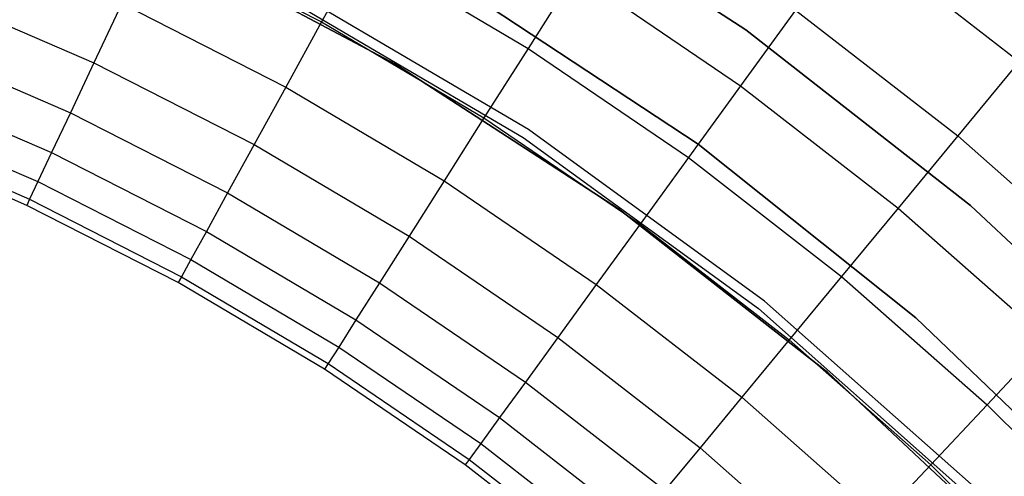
# Model space of a CAD drawing. Extents: x 0.1 to 23.7, y -11.8 to 11.8.
# Tile 53 of 56: x 15.7 to 18.9, y 7.1 to 8.6. Entities that reach past the tile are written whole.
import ezdxf

# ---------------------------------------------------------------- set-up
doc = ezdxf.new("R2010")
doc.units = 0
doc.header["$MEASUREMENT"] = 0
doc.layers.get('0').update_dxf_attribs({"color": 13, "linetype": 'CONTINUOUS'})

# ---------------------------------------------------------------- blocks, each defined once
blk = doc.blocks.new('NIKKI_ROUND_LED_L_60W_2_ST')
at = {"color": 0}
for p, q in [((18.0319, 8.5579, 2.2156), (17.2516, 9.0638, 2.2156)), ((17.2516, 9.0638, 2.0188), (18.0319, 8.5579, 2.0188)), ((18.0319, 8.5579, 2.2156), (17.2516, 9.0638, 2.2156)), ((17.2516, 9.0638, 2.0188), (18.0319, 8.5579, 2.0188)), ((16.0999, 8.8634, 0.5246), (16.6482, 8.584, 0.5246)), ((16.0999, 8.8634, 0.5246), (16.6482, 8.584, 0.5246)), ((18.3789, 8.8773, 0.0542), (18.9235, 8.4548, 0.0542)), ((18.3789, 8.8773, 0.0542), (18.9235, 8.4548, 0.0542)), ((16.1232, 8.8518, 2.7178), (16.8891, 8.4465, 2.7178)), ((16.8891, 8.4465, 2.6784), (16.1232, 8.8518, 2.6784)), ((16.1232, 8.8518, 2.7178), (16.8891, 8.4465, 2.7178)), ((16.8891, 8.4465, 2.6784), (16.1232, 8.8518, 2.6784)), ((16.7775, 8.8191, 0.3495), (16.6482, 8.584, 0.5246)), ((16.7775, 8.8191, 0.3495), (16.6482, 8.584, 0.5246)), ((16.7775, 8.8191, 0.3495), (17.3217, 8.4973, 0.3495)), ((16.7775, 8.8191, 0.3495), (17.3217, 8.4973, 0.3495)), ((17.4766, 8.7414, 0.2112), (17.3217, 8.4973, 0.3495)), ((17.4766, 8.7414, 0.2112), (17.3217, 8.4973, 0.3495)), ((17.4766, 8.7414, 0.2112), (18.0145, 8.3758, 0.2112)), ((17.4766, 8.7414, 0.2112), (18.0145, 8.3758, 0.2112)), ((17.323, 8.233, 3.8202), (16.5032, 8.7151, 3.8202)), ((17.323, 8.233, 3.8202), (16.5032, 8.7151, 3.8202)), ((17.323, 8.233, 2.5603), (16.5032, 8.7151, 2.5603)), ((17.323, 8.233, 2.5603), (16.5032, 8.7151, 2.5603)), ((15.3672, 8.6835, 0.9727), (15.9057, 8.4505, 0.9727)), ((15.3672, 8.6835, 0.9727), (15.9057, 8.4505, 0.9727)), ((16.4885, 8.6872, 3.8202), (17.3057, 8.2066, 3.8202)), ((16.4885, 8.6872, 3.8202), (17.3057, 8.2066, 3.8202)), ((16.4885, 8.6872, 2.5603), (17.3057, 8.2066, 2.5603)), ((16.4885, 8.6872, 2.5603), (17.3057, 8.2066, 2.5603)), ((17.1183, 8.6852, 2.2156), (17.876, 8.1851, 2.2156)), ((17.876, 8.1851, 2.0188), (17.1183, 8.6852, 2.0188)), ((17.876, 8.1851, 2.0188), (17.1183, 8.6852, 2.0188)), ((17.1183, 8.6852, 2.2156), (17.876, 8.1851, 2.2156)), ((15.9965, 8.6435, 0.7336), (15.9057, 8.4505, 0.9727)), ((15.9965, 8.6435, 0.7336), (15.9057, 8.4505, 0.9727)), ((15.9965, 8.6435, 0.7336), (16.5312, 8.3711, 0.7336)), ((15.9965, 8.6435, 0.7336), (16.5312, 8.3711, 0.7336)), ((18.1936, 8.6223, 0.1122), (18.0145, 8.3758, 0.2112)), ((18.1936, 8.6223, 0.1122), (18.0145, 8.3758, 0.2112)), ((18.1936, 8.6223, 0.1122), (18.7227, 8.212, 0.1122)), ((18.1936, 8.6223, 0.1122), (18.7227, 8.212, 0.1122)), ((16.6482, 8.584, 0.5246), (16.5312, 8.3711, 0.7336)), ((16.6482, 8.584, 0.5246), (16.5312, 8.3711, 0.7336)), ((16.6482, 8.584, 0.5246), (17.1779, 8.2707, 0.5246)), ((16.6482, 8.584, 0.5246), (17.1779, 8.2707, 0.5246)), ((18.7643, 7.9851, 2.2156), (18.0319, 8.5579, 2.2156)), ((18.0319, 8.5579, 2.0188), (18.7643, 7.9851, 2.0188)), ((18.0319, 8.5579, 2.2156), (18.0319, 8.5579, 2.0188)), ((18.7643, 7.9851, 2.2156), (18.0319, 8.5579, 2.2156)), ((18.0319, 8.5579, 2.0188), (18.7643, 7.9851, 2.0188)), ((18.0319, 8.5579, 2.2156), (18.0319, 8.5579, 2.0188)), ((15.3009, 8.5162, 1.2378), (15.829, 8.2877, 1.2378)), ((15.3009, 8.5162, 1.2378), (15.829, 8.2877, 1.2378)), ((17.3217, 8.4973, 0.3495), (17.1779, 8.2707, 0.5246)), ((17.3217, 8.4973, 0.3495), (17.1779, 8.2707, 0.5246)), ((17.3217, 8.4973, 0.3495), (17.8446, 8.1419, 0.3495)), ((17.3217, 8.4973, 0.3495), (17.8446, 8.1419, 0.3495)), ((15.9057, 8.4505, 0.9727), (15.829, 8.2877, 1.2378)), ((15.9057, 8.4505, 0.9727), (15.829, 8.2877, 1.2378)), ((15.9057, 8.4505, 0.9727), (16.4284, 8.1842, 0.9727)), ((15.9057, 8.4505, 0.9727), (16.4284, 8.1842, 0.9727)), ((16.8891, 8.4465, 2.7178), (16.8891, 8.4465, 2.6784)), ((16.8891, 8.4465, 2.7178), (17.6162, 7.975, 2.7178)), ((17.6162, 7.975, 2.6784), (16.8891, 8.4465, 2.6784)), ((16.8891, 8.4465, 2.7178), (16.8891, 8.4465, 2.6784)), ((16.8891, 8.4465, 2.7178), (17.6162, 7.975, 2.7178)), ((17.6162, 7.975, 2.6784), (16.8891, 8.4465, 2.6784)), ((18.9235, 8.4548, 0.0542), (18.7227, 8.212, 0.1122)), ((18.9235, 8.4548, 0.0542), (18.7227, 8.212, 0.1122)), ((15.2481, 8.3828, 1.5243), (15.7679, 8.1579, 1.5243)), ((15.2481, 8.3828, 1.5243), (15.7679, 8.1579, 1.5243)), ((16.5312, 8.3711, 0.7336), (16.4284, 8.1842, 0.9727)), ((16.5312, 8.3711, 0.7336), (16.4284, 8.1842, 0.9727)), ((16.5312, 8.3711, 0.7336), (17.0477, 8.0656, 0.7336)), ((16.5312, 8.3711, 0.7336), (17.0477, 8.0656, 0.7336)), ((18.0145, 8.3758, 0.2112), (17.8446, 8.1419, 0.3495)), ((18.0145, 8.3758, 0.2112), (17.8446, 8.1419, 0.3495)), ((18.0145, 8.3758, 0.2112), (18.5284, 7.9772, 0.2112)), ((18.0145, 8.3758, 0.2112), (18.5284, 7.9772, 0.2112)), ((15.2096, 8.2856, 1.8272), (15.7234, 8.0633, 1.8272)), ((15.2096, 8.2856, 1.8272), (15.7234, 8.0633, 1.8272)), ((15.829, 8.2877, 1.2378), (15.7679, 8.1579, 1.5243)), ((15.829, 8.2877, 1.2378), (15.7679, 8.1579, 1.5243)), ((15.829, 8.2877, 1.2378), (16.3417, 8.0265, 1.2378)), ((15.829, 8.2877, 1.2378), (16.3417, 8.0265, 1.2378)), ((17.1779, 8.2707, 0.5246), (17.0477, 8.0656, 0.7336)), ((17.1779, 8.2707, 0.5246), (17.0477, 8.0656, 0.7336)), ((17.1779, 8.2707, 0.5246), (17.6869, 7.9248, 0.5246)), ((17.1779, 8.2707, 0.5246), (17.6869, 7.9248, 0.5246)), ((15.1862, 8.2264, 2.1413), (15.6963, 8.0056, 2.1413)), ((15.1862, 8.2264, 2.1413), (15.6963, 8.0056, 2.1413)), ((18.0924, 7.674, 3.8202), (17.323, 8.233, 3.8202)), ((17.323, 8.233, 3.8202), (17.323, 8.233, 2.5603)), ((18.0924, 7.674, 3.8202), (17.323, 8.233, 3.8202)), ((18.0924, 7.674, 2.5603), (17.323, 8.233, 2.5603)), ((17.323, 8.233, 3.8202), (17.323, 8.233, 2.5603)), ((18.0924, 7.674, 2.5603), (17.323, 8.233, 2.5603)), ((15.687, 7.9859, 2.461), (15.1782, 8.2061, 2.461)), ((15.687, 7.9859, 2.461), (15.1782, 8.2061, 2.461)), ((17.3057, 8.2066, 3.8202), (18.0727, 7.6494, 3.8202)), ((17.3057, 8.2066, 3.8202), (18.0727, 7.6494, 3.8202)), ((17.3057, 8.2066, 3.8202), (17.3057, 8.2066, 2.5603)), ((17.3057, 8.2066, 2.5603), (18.0727, 7.6494, 2.5603)), ((17.3057, 8.2066, 3.8202), (17.3057, 8.2066, 2.5603)), ((17.3057, 8.2066, 2.5603), (18.0727, 7.6494, 2.5603)), ((18.7227, 8.212, 0.1122), (18.5284, 7.9772, 0.2112)), ((18.7227, 8.212, 0.1122), (18.5284, 7.9772, 0.2112)), ((18.7227, 8.212, 0.1122), (19.2249, 7.7692, 0.1122)), ((18.7227, 8.212, 0.1122), (19.2249, 7.7692, 0.1122)), ((15.7679, 8.1579, 1.5243), (15.7234, 8.0633, 1.8272)), ((15.7679, 8.1579, 1.5243), (15.7234, 8.0633, 1.8272)), ((15.7679, 8.1579, 1.5243), (16.2726, 7.9007, 1.5243)), ((15.7679, 8.1579, 1.5243), (16.2726, 7.9007, 1.5243)), ((16.4284, 8.1842, 0.9727), (16.3417, 8.0265, 1.2378)), ((16.4284, 8.1842, 0.9727), (16.3417, 8.0265, 1.2378)), ((16.4284, 8.1842, 0.9727), (16.9334, 7.8855, 0.9727)), ((16.4284, 8.1842, 0.9727), (16.9334, 7.8855, 0.9727)), ((17.876, 8.1851, 2.2156), (18.5857, 7.6191, 2.2156)), ((18.5857, 7.6191, 2.0188), (17.876, 8.1851, 2.0188)), ((17.876, 8.1851, 2.0188), (17.876, 8.1851, 2.2156)), ((17.876, 8.1851, 2.0188), (17.876, 8.1851, 2.2156)), ((18.5857, 7.6191, 2.0188), (17.876, 8.1851, 2.0188)), ((17.876, 8.1851, 2.2156), (18.5857, 7.6191, 2.2156)), ((17.8446, 8.1419, 0.3495), (17.6869, 7.9248, 0.5246)), ((17.8446, 8.1419, 0.3495), (17.6869, 7.9248, 0.5246)), ((17.8446, 8.1419, 0.3495), (18.3442, 7.7544, 0.3495)), ((17.8446, 8.1419, 0.3495), (18.3442, 7.7544, 0.3495)), ((15.7234, 8.0633, 1.8272), (15.6963, 8.0056, 2.1413)), ((15.7234, 8.0633, 1.8272), (15.6963, 8.0056, 2.1413)), ((15.7234, 8.0633, 1.8272), (16.2222, 7.8091, 1.8272)), ((15.7234, 8.0633, 1.8272), (16.2222, 7.8091, 1.8272)), ((17.0477, 8.0656, 0.7336), (16.9334, 7.8855, 0.9727)), ((17.0477, 8.0656, 0.7336), (16.9334, 7.8855, 0.9727)), ((17.0477, 8.0656, 0.7336), (17.5441, 7.7283, 0.7336)), ((17.0477, 8.0656, 0.7336), (17.5441, 7.7283, 0.7336)), ((15.6963, 8.0056, 2.1413), (15.687, 7.9859, 2.461)), ((15.6963, 8.0056, 2.1413), (15.687, 7.9859, 2.461)), ((15.6963, 8.0056, 2.1413), (16.1915, 7.7533, 2.1413)), ((15.6963, 8.0056, 2.1413), (16.1915, 7.7533, 2.1413)), ((16.3417, 8.0265, 1.2378), (16.2726, 7.9007, 1.5243)), ((16.3417, 8.0265, 1.2378), (16.2726, 7.9007, 1.5243)), ((16.3417, 8.0265, 1.2378), (16.837, 7.7336, 1.2378)), ((16.3417, 8.0265, 1.2378), (16.837, 7.7336, 1.2378)), ((16.181, 7.7342, 2.461), (15.687, 7.9859, 2.461)), ((16.181, 7.7342, 2.461), (15.687, 7.9859, 2.461)), ((17.6162, 7.975, 2.7178), (17.6162, 7.975, 2.6784)), ((17.6162, 7.975, 2.7178), (18.2988, 7.4412, 2.7178)), ((18.2988, 7.4412, 2.6784), (17.6162, 7.975, 2.6784)), ((17.6162, 7.975, 2.7178), (17.6162, 7.975, 2.6784)), ((17.6162, 7.975, 2.7178), (18.2988, 7.4412, 2.7178)), ((18.2988, 7.4412, 2.6784), (17.6162, 7.975, 2.6784)), ((18.5284, 7.9772, 0.2112), (18.3442, 7.7544, 0.3495)), ((18.5284, 7.9772, 0.2112), (18.3442, 7.7544, 0.3495)), ((18.5284, 7.9772, 0.2112), (19.0163, 7.547, 0.2112)), ((18.5284, 7.9772, 0.2112), (19.0163, 7.547, 0.2112)), ((19.4433, 7.3497, 2.2156), (18.7643, 7.9851, 2.2156)), ((18.7643, 7.9851, 2.0188), (19.4433, 7.3497, 2.0188)), ((18.7643, 7.9851, 2.2156), (18.7643, 7.9851, 2.0188)), ((19.4433, 7.3497, 2.2156), (18.7643, 7.9851, 2.2156)), ((18.7643, 7.9851, 2.0188), (19.4433, 7.3497, 2.0188)), ((18.7643, 7.9851, 2.2156), (18.7643, 7.9851, 2.0188)), ((16.2726, 7.9007, 1.5243), (16.2222, 7.8091, 1.8272)), ((16.2726, 7.9007, 1.5243), (16.2222, 7.8091, 1.8272)), ((16.2726, 7.9007, 1.5243), (16.7601, 7.6124, 1.5243)), ((16.2726, 7.9007, 1.5243), (16.7601, 7.6124, 1.5243)), ((17.6869, 7.9248, 0.5246), (17.5441, 7.7283, 0.7336)), ((17.6869, 7.9248, 0.5246), (17.5441, 7.7283, 0.7336)), ((17.6869, 7.9248, 0.5246), (18.1731, 7.5477, 0.5246)), ((17.6869, 7.9248, 0.5246), (18.1731, 7.5477, 0.5246)), ((16.9334, 7.8855, 0.9727), (16.837, 7.7336, 1.2378)), ((16.9334, 7.8855, 0.9727), (16.837, 7.7336, 1.2378)), ((16.9334, 7.8855, 0.9727), (17.4187, 7.5557, 0.9727)), ((16.9334, 7.8855, 0.9727), (17.4187, 7.5557, 0.9727)), ((16.2222, 7.8091, 1.8272), (16.1915, 7.7533, 2.1413)), ((16.2222, 7.8091, 1.8272), (16.1915, 7.7533, 2.1413)), ((16.2222, 7.8091, 1.8272), (16.7041, 7.5241, 1.8272)), ((16.2222, 7.8091, 1.8272), (16.7041, 7.5241, 1.8272)), ((16.1915, 7.7533, 2.1413), (16.181, 7.7342, 2.461)), ((16.1915, 7.7533, 2.1413), (16.181, 7.7342, 2.461)), ((16.1915, 7.7533, 2.1413), (16.67, 7.4703, 2.1413)), ((16.1915, 7.7533, 2.1413), (16.67, 7.4703, 2.1413)), ((18.3442, 7.7544, 0.3495), (18.1731, 7.5477, 0.5246)), ((18.3442, 7.7544, 0.3495), (18.1731, 7.5477, 0.5246)), ((18.3442, 7.7544, 0.3495), (18.8184, 7.3363, 0.3495)), ((18.3442, 7.7544, 0.3495), (18.8184, 7.3363, 0.3495)), ((16.6583, 7.4519, 2.461), (16.181, 7.7342, 2.461)), ((16.6583, 7.4519, 2.461), (16.181, 7.7342, 2.461)), ((16.837, 7.7336, 1.2378), (16.7601, 7.6124, 1.5243)), ((16.837, 7.7336, 1.2378), (16.7601, 7.6124, 1.5243)), ((16.837, 7.7336, 1.2378), (17.3129, 7.4101, 1.2378)), ((16.837, 7.7336, 1.2378), (17.3129, 7.4101, 1.2378)), ((17.5441, 7.7283, 0.7336), (17.4187, 7.5557, 0.9727)), ((17.5441, 7.7283, 0.7336), (17.4187, 7.5557, 0.9727)), ((17.5441, 7.7283, 0.7336), (18.0183, 7.3605, 0.7336)), ((17.5441, 7.7283, 0.7336), (18.0183, 7.3605, 0.7336)), ((18.8042, 7.0433, 3.8202), (18.0924, 7.674, 3.8202)), ((18.0924, 7.674, 3.8202), (18.0924, 7.674, 2.5603)), ((18.8042, 7.0433, 3.8202), (18.0924, 7.674, 3.8202)), ((18.8042, 7.0433, 2.5603), (18.0924, 7.674, 2.5603)), ((18.0924, 7.674, 3.8202), (18.0924, 7.674, 2.5603)), ((18.8042, 7.0433, 2.5603), (18.0924, 7.674, 2.5603)), ((18.0727, 7.6494, 3.8202), (18.7822, 7.0208, 3.8202)), ((18.0727, 7.6494, 3.8202), (18.7822, 7.0208, 3.8202)), ((18.0727, 7.6494, 3.8202), (18.0727, 7.6494, 2.5603)), ((18.0727, 7.6494, 2.5603), (18.7822, 7.0208, 2.5603)), ((18.0727, 7.6494, 3.8202), (18.0727, 7.6494, 2.5603)), ((18.0727, 7.6494, 2.5603), (18.7822, 7.0208, 2.5603)), ((16.7601, 7.6124, 1.5243), (16.7041, 7.5241, 1.8272)), ((16.7601, 7.6124, 1.5243), (16.7041, 7.5241, 1.8272)), ((16.7601, 7.6124, 1.5243), (17.2286, 7.294, 1.5243)), ((16.7601, 7.6124, 1.5243), (17.2286, 7.294, 1.5243)), ((18.5857, 7.6191, 2.2156), (19.2419, 6.9917, 2.2156)), ((19.2419, 6.9917, 2.0188), (18.5857, 7.6191, 2.0188)), ((18.5857, 7.6191, 2.0188), (18.5857, 7.6191, 2.2156)), ((18.5857, 7.6191, 2.0188), (18.5857, 7.6191, 2.2156)), ((19.2419, 6.9917, 2.0188), (18.5857, 7.6191, 2.0188)), ((18.5857, 7.6191, 2.2156), (19.2419, 6.9917, 2.2156)), ((17.4187, 7.5557, 0.9727), (17.3129, 7.4101, 1.2378)), ((17.4187, 7.5557, 0.9727), (17.3129, 7.4101, 1.2378)), ((17.4187, 7.5557, 0.9727), (17.8823, 7.1961, 0.9727)), ((17.4187, 7.5557, 0.9727), (17.8823, 7.1961, 0.9727)), ((18.1731, 7.5477, 0.5246), (18.0183, 7.3605, 0.7336)), ((18.1731, 7.5477, 0.5246), (18.0183, 7.3605, 0.7336)), ((18.1731, 7.5477, 0.5246), (18.6347, 7.1407, 0.5246)), ((18.1731, 7.5477, 0.5246), (18.6347, 7.1407, 0.5246)), ((19.0163, 7.547, 0.2112), (18.8184, 7.3363, 0.3495)), ((19.0163, 7.547, 0.2112), (18.8184, 7.3363, 0.3495)), ((16.7041, 7.5241, 1.8272), (16.67, 7.4703, 2.1413)), ((16.7041, 7.5241, 1.8272), (16.67, 7.4703, 2.1413)), ((16.7041, 7.5241, 1.8272), (17.1671, 7.2095, 1.8272)), ((16.7041, 7.5241, 1.8272), (17.1671, 7.2095, 1.8272)), ((16.67, 7.4703, 2.1413), (16.6583, 7.4519, 2.461)), ((16.67, 7.4703, 2.1413), (16.6583, 7.4519, 2.461)), ((17.1168, 7.1403, 2.461), (16.6583, 7.4519, 2.461)), ((17.1168, 7.1403, 2.461), (16.6583, 7.4519, 2.461)), ((16.67, 7.4703, 2.1413), (17.1297, 7.1579, 2.1413)), ((16.67, 7.4703, 2.1413), (17.1297, 7.1579, 2.1413)), ((18.2988, 7.4412, 2.7178), (18.2988, 7.4412, 2.6784)), ((18.2988, 7.4412, 2.7178), (18.9315, 6.8491, 2.7178)), ((18.9315, 6.8491, 2.6784), (18.2988, 7.4412, 2.6784)), ((18.2988, 7.4412, 2.7178), (18.2988, 7.4412, 2.6784)), ((18.2988, 7.4412, 2.7178), (18.9315, 6.8491, 2.7178)), ((18.9315, 6.8491, 2.6784), (18.2988, 7.4412, 2.6784)), ((17.3129, 7.4101, 1.2378), (17.2286, 7.294, 1.5243)), ((17.3129, 7.4101, 1.2378), (17.2286, 7.294, 1.5243)), ((17.3129, 7.4101, 1.2378), (17.7676, 7.0575, 1.2378)), ((17.3129, 7.4101, 1.2378), (17.7676, 7.0575, 1.2378)), ((18.0183, 7.3605, 0.7336), (17.8823, 7.1961, 0.9727)), ((18.0183, 7.3605, 0.7336), (17.8823, 7.1961, 0.9727)), ((18.0183, 7.3605, 0.7336), (18.4684, 6.9636, 0.7336)), ((18.0183, 7.3605, 0.7336), (18.4684, 6.9636, 0.7336)), ((18.8184, 7.3363, 0.3495), (18.6347, 7.1407, 0.5246)), ((18.8184, 7.3363, 0.3495), (18.6347, 7.1407, 0.5246)), ((18.8184, 7.3363, 0.3495), (19.2655, 6.8893, 0.3495)), ((18.8184, 7.3363, 0.3495), (19.2655, 6.8893, 0.3495)), ((17.2286, 7.294, 1.5243), (17.1671, 7.2095, 1.8272)), ((17.2286, 7.294, 1.5243), (17.1671, 7.2095, 1.8272)), ((17.2286, 7.294, 1.5243), (17.6761, 6.9469, 1.5243)), ((17.2286, 7.294, 1.5243), (17.6761, 6.9469, 1.5243)), ((17.1671, 7.2095, 1.8272), (17.1297, 7.1579, 2.1413)), ((17.1671, 7.2095, 1.8272), (17.1297, 7.1579, 2.1413)), ((17.1671, 7.2095, 1.8272), (17.6095, 6.8664, 1.8272)), ((17.1671, 7.2095, 1.8272), (17.6095, 6.8664, 1.8272)), ((17.8823, 7.1961, 0.9727), (17.7676, 7.0575, 1.2378)), ((17.8823, 7.1961, 0.9727), (17.7676, 7.0575, 1.2378)), ((17.8823, 7.1961, 0.9727), (18.3224, 6.8081, 0.9727)), ((17.8823, 7.1961, 0.9727), (18.3224, 6.8081, 0.9727)), ((17.1297, 7.1579, 2.1413), (17.1168, 7.1403, 2.461)), ((17.1297, 7.1579, 2.1413), (17.1168, 7.1403, 2.461)), ((17.5549, 6.8004, 2.461), (17.1168, 7.1403, 2.461)), ((17.5549, 6.8004, 2.461), (17.1168, 7.1403, 2.461)), ((17.1297, 7.1579, 2.1413), (17.5689, 6.8173, 2.1413)), ((17.1297, 7.1579, 2.1413), (17.5689, 6.8173, 2.1413)), ((18.6347, 7.1407, 0.5246), (18.4684, 6.9636, 0.7336)), ((18.6347, 7.1407, 0.5246), (18.4684, 6.9636, 0.7336)), ((18.6347, 7.1407, 0.5246), (19.0698, 6.7056, 0.5246)), ((18.6347, 7.1407, 0.5246), (19.0698, 6.7056, 0.5246))]:
    blk.add_line(p, q, dxfattribs=at)

msp = doc.modelspace()

# ---------------------------------------------------------------- block references
at = {"color": 0}
msp.add_blockref('NIKKI_ROUND_LED_L_60W_2_ST', (0, 0), dxfattribs=at)

doc.saveas('drawing.dxf')
